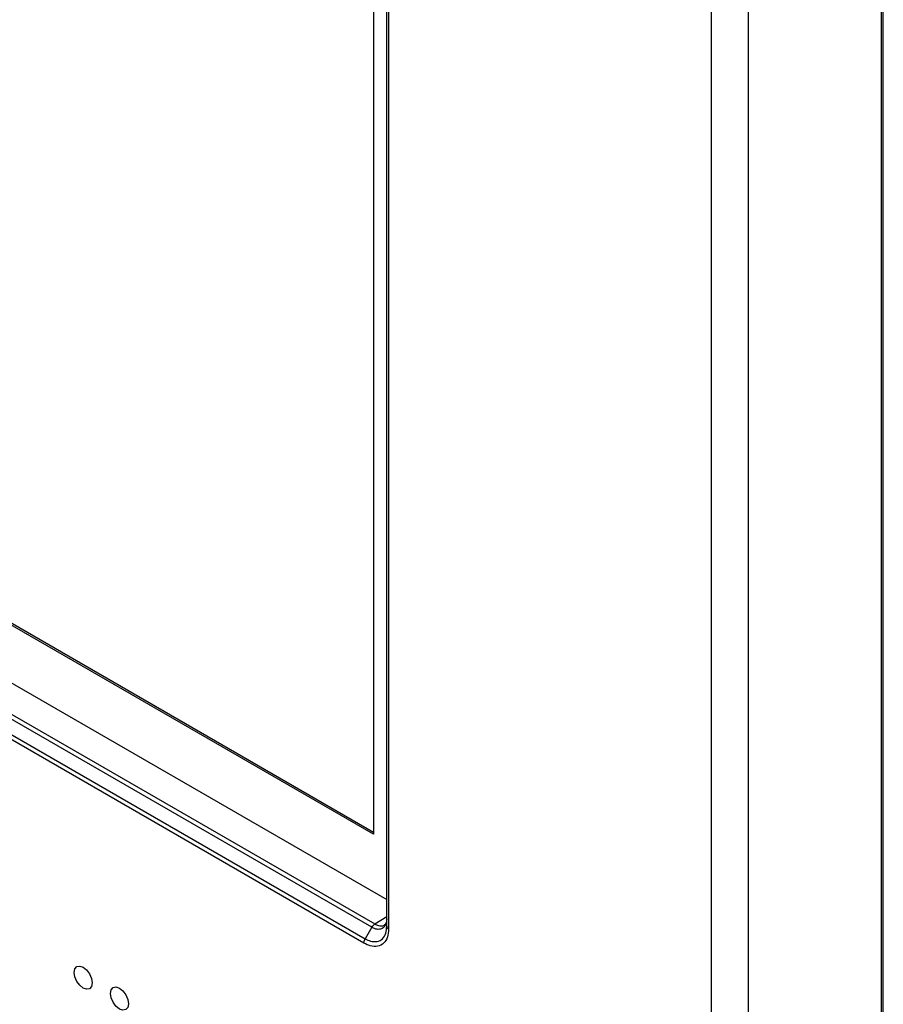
# Model space of a CAD drawing. Header units: millimetres. Extents: x 1588 to 4263, y 172 to 3488.
# Tile 20 of 46: x 2008 to 2075, y 1862 to 1939. Entities that reach past the tile are written whole.
import ezdxf

# ---------------------------------------------------------------- set-up
doc = ezdxf.new("R2010")
doc.units = ezdxf.units.MM
doc.header["$LTSCALE"] = 13

msp = doc.modelspace()

# ---------------------------------------------------------------- linework, layer by layer
at = {"color": 7, "linetype": 'Continuous', "lineweight": 25}
for p, q in [((2036.571, 1867.782), (2036.571, 2109.45)), ((2036.718, 2109.245), (2036.718, 1867.578)), ((2075.185, 1387.691), (2075.185, 2098.081)), ((2075.326, 1387.892), (2075.326, 2098.281)), ((2061.929, 1381.458), (2061.929, 2091.847)), ((2064.782, 2091.862), (2064.782, 1381.472)), ((2035.547, 2088.678), (2035.547, 1874.973)), ((2035.547, 1874.973), (1919.723, 1941.837)), ((1919.864, 1941.919), (2035.547, 1875.136)), ((1917.583, 1938.563), (2036.571, 1869.872)), ((1915.473, 1937.345), (2035.651, 1867.968)), ((2035.407, 1867.708), (1915.229, 1937.085)), ((2034.791, 1866.465), (1914.608, 1935.846)), ((1914.711, 1936.194), (2034.895, 1866.814)), ((2035.651, 1867.968), (2036.571, 1868.537)), ((2035.41, 1867.706), (2034.895, 1866.814))]:
    msp.add_line(p, q, dxfattribs=at)
at = {"color": 7, "linetype": 'Continuous', "lineweight": 25, "flags": 128}
for points in [[(2012.176, 1864.183), (2012.23, 1864.464), (2012.383, 1864.641), (2012.613, 1864.685), (2012.883, 1864.591), (2013.154, 1864.373), (2013.383, 1864.063), (2013.537, 1863.71), (2013.59, 1863.366), (2013.537, 1863.085), (2013.383, 1862.909), (2013.154, 1862.864), (2012.883, 1862.958), (2012.613, 1863.177), (2012.383, 1863.486), (2012.23, 1863.839), (2012.176, 1864.183)], [(2015.005, 1862.55), (2015.058, 1862.831), (2015.212, 1863.008), (2015.441, 1863.052), (2015.712, 1862.958), (2015.982, 1862.74), (2016.212, 1862.431), (2016.365, 1862.077), (2016.419, 1861.734), (2016.365, 1861.452), (2016.212, 1861.276), (2015.982, 1861.231), (2015.712, 1861.325), (2015.441, 1861.544), (2015.212, 1861.853), (2015.058, 1862.207), (2015.005, 1862.55)]]:
    msp.add_lwpolyline(points, dxfattribs=at)
at = {"color": 7, "linetype": 'Continuous', "lineweight": 25}
msp.add_arc((2036.044, 1867.356), 0.727, 122.67128, 151.06621, dxfattribs=at)
for centre, major_axis, ratio, start_param, end_param in [((2037.071, 1870.071), (1.462, 2.077), 0.479662, 3.182291, 3.185655), ((2036.821, 1870.216), (1.402, 2.515), 0.56717, 3.133061, 3.134823)]:
    msp.add_ellipse(centre, major_axis=major_axis, ratio=ratio, start_param=start_param, end_param=end_param, dxfattribs=at)
for points, knots in [([(2036.571, 1868.377), (2036.571, 1868.377), (2036.571, 1868.341), (2036.563, 1868.157), (2036.485, 1867.854), (2036.251, 1867.597), (2035.918, 1867.517), (2035.622, 1867.592), (2035.451, 1867.682), (2035.41, 1867.706), (2035.41, 1867.706)], [0, 0, 0, 0, 0.000023, 0.051315, 0.266911, 0.499873, 0.715499, 0.931021, 0.999977, 1, 1, 1, 1]), ([(2035.41, 1867.706), (2035.445, 1867.76), (2035.517, 1867.868), (2035.609, 1867.933), (2035.655, 1867.966)], [0, 0, 0, 0, 0.49815, 1, 1, 1, 1]), ([(2035.655, 1867.966), (2035.692, 1867.945), (2035.847, 1867.859), (2036.107, 1867.806), (2036.331, 1867.818), (2036.401, 1867.896), (2036.404, 1867.899)], [0, 0, 0, 0, 0.135561, 0.558845, 0.982097, 1, 1, 1, 1]), ([(2036.564, 1868.309), (2036.562, 1868.267), (2036.556, 1868.137), (2036.491, 1867.985), (2036.454, 1867.91), (2036.406, 1867.903), (2036.399, 1867.902)], [0, 0, 0, 0, 0.152358, 0.471049, 0.919488, 1, 1, 1, 1]), ([(2036.718, 1867.578), (2036.7, 1867.362), (2036.663, 1866.907), (2036.36, 1866.425), (2035.884, 1866.179), (2035.331, 1866.201), (2034.953, 1866.386), (2034.791, 1866.465)], [0, 0, 0, 0, 0.194293, 0.409229, 0.624109, 0.839048, 1, 1, 1, 1]), ([(2034.895, 1866.814), (2034.895, 1866.814), (2035.035, 1866.733), (2035.365, 1866.59), (2035.845, 1866.561), (2036.262, 1866.777), (2036.516, 1867.202), (2036.571, 1867.586), (2036.571, 1867.782), (2036.571, 1867.782)], [0, 0, 0, 0, 0.000016, 0.160847, 0.375821, 0.590757, 0.805723, 0.999984, 1, 1, 1, 1])]:
    msp.add_open_spline(points, degree=3, knots=knots, dxfattribs=at)
for points in [[(2036.571, 1867.782), (2036.573, 1867.763), (2036.577, 1867.725), (2036.607, 1867.671), (2036.652, 1867.62), (2036.696, 1867.592), (2036.718, 1867.578)], [(2034.791, 1866.465), (2034.793, 1866.493), (2034.795, 1866.548), (2034.816, 1866.637), (2034.848, 1866.727), (2034.879, 1866.785), (2034.895, 1866.814)]]:
    msp.add_open_spline(points, degree=3, dxfattribs=at)

doc.saveas('drawing.dxf')
